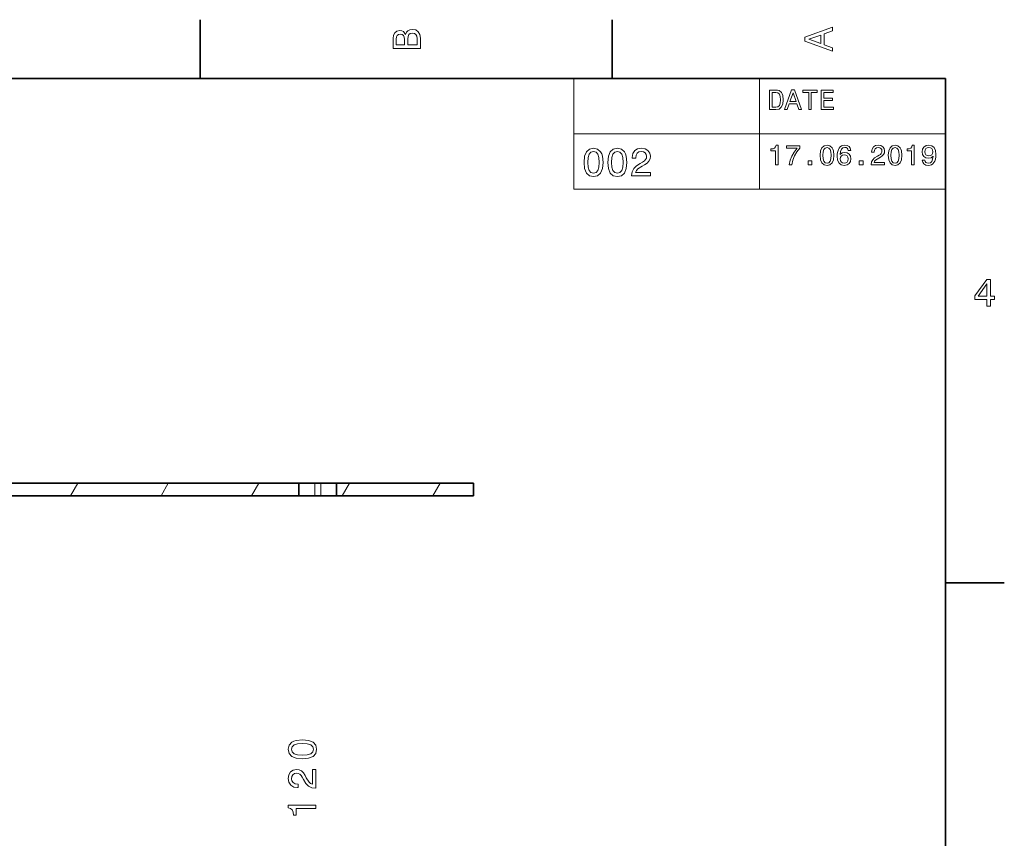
# Model space of a CAD drawing. Extents: x 0 to 420, y 0 to 297.
# Tile 32 of 32: x 292 to 418, y 190 to 294. Entities that reach past the tile are written whole.
import ezdxf

# ---------------------------------------------------------------- set-up
doc = ezdxf.new("R2010")
doc.units = 0

msp = doc.modelspace()

# ---------------------------------------------------------------- linework, layer by layer
at = {"color": 7, "lineweight": 35}
for p, q in [((315, 287), (315, 294.5)), ((367.5, 287), (367.5, 294.5)), ((410, 287), (10, 287)), ((410, 10), (410, 287)), ((286.598511, 235.407654), (293.401489, 235.407654)), ((293.10968, 235.409653), (292.5, 235.409653)), ((292.5, 235.407654), (292.5, 235.409653)), ((293.401489, 235.409653), (293.10968, 235.409653)), ((293.401489, 235.409653), (327.600006, 235.409653)), ((293.401489, 235.409653), (293.401489, 235.407654)), ((297.350006, 235.41066), (297.350006, 235.407654)), ((297.350006, 235.41066), (299.450012, 235.41066)), ((297.350006, 235.407654), (299.450012, 235.407654)), ((299.450012, 235.41066), (299.450012, 235.407654)), ((300.549988, 235.41066), (300.549988, 235.407654)), ((300.549988, 235.41066), (302.649994, 235.41066)), ((300.549988, 235.407654), (302.649994, 235.407654)), ((302.649994, 235.41066), (302.649994, 235.407654)), ((318.049988, 235.407654), (318.049988, 235.41066)), ((318.049988, 235.41066), (318.600006, 235.41066)), ((318.600006, 235.41066), (319.39502, 235.41066)), ((318.600006, 235.407654), (318.600006, 235.41066)), ((319.39502, 235.41066), (319.494995, 235.41066)), ((319.39502, 235.407654), (319.39502, 235.41066)), ((319.494995, 235.407654), (319.494995, 235.41066)), ((319.684998, 235.41066), (320.350006, 235.41066)), ((319.684998, 235.407654), (319.684998, 235.41066)), ((320.350006, 235.41066), (321.25, 235.41066)), ((320.350006, 235.407654), (320.350006, 235.41066)), ((321.25, 235.41066), (322.049988, 235.41066)), ((321.25, 235.407654), (321.25, 235.41066)), ((322.049988, 235.407654), (322.049988, 235.41066)), ((329.600006, 235.409653), (327.600006, 235.409653)), ((327.600006, 233.807648), (327.600006, 235.409653)), ((330.399994, 235.409653), (329.600006, 235.409653)), ((332.399994, 235.409653), (330.399994, 235.409653)), ((332.399994, 235.409653), (349.826996, 235.409653)), ((332.399994, 233.807648), (332.399994, 235.409653)), ((337.350006, 235.41066), (337.350006, 235.407654)), ((337.350006, 235.41066), (339.450012, 235.41066)), ((337.350006, 235.407654), (339.450012, 235.407654)), ((339.450012, 235.41066), (339.450012, 235.407654)), ((340.549988, 235.41066), (340.549988, 235.407654)), ((340.549988, 235.41066), (342.649994, 235.41066)), ((340.549988, 235.407654), (342.649994, 235.407654)), ((342.649994, 235.41066), (342.649994, 235.407654)), ((349.826996, 233.807648), (349.826996, 235.409653)), ((232, 233.807648), (327.600006, 233.807648)), ((329.600006, 233.807648), (327.600006, 233.807648)), ((329.600006, 233.807648), (330.399994, 233.807648)), ((332.399994, 233.807648), (330.399994, 233.807648)), ((332.399994, 233.807648), (349.826996, 233.807648)), ((410, 222.699997), (417.5, 222.699997))]:
    msp.add_line(p, q, dxfattribs=at)
at = {"color": 7, "lineweight": 13}
for p, q in [((362.628235, 287), (410, 287)), ((362.628235, 287), (362.628235, 272.906342)), ((386.314117, 287), (386.314117, 272.906342)), ((410, 287), (410, 272.906342)), ((362.628235, 279.953156), (410, 279.953156)), ((362.628235, 272.906342), (410, 272.906342)), ((293.10968, 235.407654), (293.10968, 235.409653)), ((298.238403, 235.407654), (298.240112, 235.41066)), ((298.46936, 233.807648), (299.394257, 235.409653)), ((299.393097, 235.407654), (299.394836, 235.41066)), ((301.702515, 235.407654), (301.704224, 235.41066)), ((310.016357, 233.807648), (310.941284, 235.409653)), ((321.563354, 233.807648), (322.488281, 235.409653)), ((329.600006, 235.409653), (329.600006, 233.807648)), ((330.399994, 235.409653), (330.399994, 233.807648)), ((333.110352, 233.807648), (334.035278, 235.409653)), ((337.49823, 235.407654), (337.499939, 235.41066)), ((338.652924, 235.407654), (338.654663, 235.41066)), ((340.962311, 235.407654), (340.96405, 235.41066)), ((342.117035, 235.407654), (342.118744, 235.41066)), ((344.657349, 233.807648), (345.582275, 235.409653))]:
    msp.add_line(p, q, dxfattribs=at)
for points in [[(341.192017, 292.630402), (340.899506, 292.983429), (340.70282, 293.074219), (340.460754, 293.104462), (340.082489, 293.03891), (339.810181, 292.842224), (339.643738, 292.524506), (339.583221, 292.080688), (339.583221, 290.835022), (343.083221, 290.835022), (343.083221, 292.151306), (343.012604, 292.620331), (342.805847, 292.968292), (342.478027, 293.18515), (342.034241, 293.260803), (341.736694, 293.215424), (341.489563, 293.094391), (341.308014, 292.897705)], [(341.035675, 291.984863), (341.035675, 291.299011), (340.001801, 291.299011), (340.001801, 292.025208), (340.032074, 292.297546), (340.122833, 292.489197), (340.279175, 292.605194), (340.511169, 292.645538), (340.743164, 292.600159), (340.904541, 292.479126), (341.005402, 292.272339)], [(342.664642, 292.095825), (342.664642, 291.299011), (341.45929, 291.299011), (341.45929, 292.050446), (341.494598, 292.368164), (341.600525, 292.595093), (341.782074, 292.731262), (342.044312, 292.776672), (342.321686, 292.731262), (342.513336, 292.605194), (342.629333, 292.393372)], [(395.583221, 290.466858), (395.583221, 290.930847), (394.554413, 291.299011), (394.554413, 292.695984), (395.583221, 293.064117), (395.583221, 293.538177), (392.078186, 292.257202), (392.078186, 291.742798)], [(394.125732, 291.460388), (392.582489, 292), (394.125732, 292.539642)], [(388.394806, 285.530975), (387.562683, 285.530975), (387.562683, 283.030975), (388.394806, 283.030975), (388.787476, 283.110229), (389.079254, 283.351593), (389.259369, 283.744232), (389.324219, 284.280975), (389.266571, 284.828522), (389.194519, 285.044678), (389.093658, 285.21756), (388.80188, 285.451721), (388.610962, 285.509369)], [(388.369598, 285.231995), (388.643372, 285.177948), (388.830688, 285.012238), (388.942352, 284.716858), (388.978394, 284.280975), (388.938751, 283.859497), (388.827087, 283.564117), (388.636169, 283.387604), (388.369598, 283.329956), (387.897705, 283.329956), (387.897705, 285.231995)], [(389.471893, 283.030975), (389.803314, 283.030975), (390.066284, 283.765839), (391.064117, 283.765839), (391.327087, 283.030975), (391.66571, 283.030975), (390.750702, 285.534576), (390.38327, 285.534576)], [(390.181549, 284.072052), (390.566986, 285.174347), (390.952454, 284.072052)], [(392.569885, 283.030975), (392.901306, 283.030975), (392.901306, 285.228394), (393.657776, 285.228394), (393.657776, 285.530975), (391.809784, 285.530975), (391.809784, 285.228394), (392.569885, 285.228394)], [(394.147705, 283.030975), (395.732697, 283.030975), (395.732697, 283.333557), (394.479095, 283.333557), (394.479095, 284.180115), (395.595825, 284.180115), (395.595825, 284.479095), (394.479095, 284.479095), (394.479095, 285.228394), (395.703888, 285.228394), (395.703888, 285.530975), (394.147705, 285.530975)], [(363.930817, 276.306183), (364.00647, 275.514404), (364.2435, 274.949554), (364.621765, 274.606628), (365.14624, 274.495667), (365.66571, 274.606628), (366.043945, 274.949554), (366.27594, 275.514404), (366.356628, 276.306183), (366.27594, 277.092926), (366.180115, 277.405609), (366.043945, 277.662811), (365.66571, 278.005737), (365.14624, 278.121735), (364.621765, 278.005737), (364.2435, 277.657776), (364.00647, 277.092926)], [(364.414978, 276.306183), (364.455322, 276.916412), (364.58139, 277.355164), (364.80835, 277.612366), (365.14624, 277.703156), (365.479095, 277.612366), (365.706055, 277.355164), (365.832123, 276.916412), (365.872467, 276.306183), (365.832123, 275.690918), (365.706055, 275.252136), (365.479095, 274.994934), (365.14624, 274.90921), (364.80835, 274.994934), (364.58139, 275.252136), (364.455322, 275.690918)], [(366.966858, 276.306183), (367.042511, 275.514404), (367.279541, 274.949554), (367.657776, 274.606628), (368.182281, 274.495667), (368.701721, 274.606628), (369.079956, 274.949554), (369.311951, 275.514404), (369.392639, 276.306183), (369.311951, 277.092926), (369.216125, 277.405609), (369.079956, 277.662811), (368.701721, 278.005737), (368.182281, 278.121735), (367.657776, 278.005737), (367.279541, 277.657776), (367.042511, 277.092926)], [(367.450989, 276.306183), (367.491333, 276.916412), (367.617432, 277.355164), (367.84436, 277.612366), (368.182281, 277.703156), (368.515137, 277.612366), (368.742065, 277.355164), (368.868164, 276.916412), (368.908508, 276.306183), (368.868164, 275.690918), (368.742065, 275.252136), (368.515137, 274.994934), (368.182281, 274.90921), (367.84436, 274.994934), (367.617432, 275.252136), (367.491333, 275.690918)], [(369.987732, 274.596527), (372.393372, 274.596527), (372.393372, 275.030243), (370.492065, 275.030243), (370.597961, 275.267273), (370.779541, 275.463959), (371.339325, 275.822021), (371.636871, 275.973328), (371.969727, 276.190186), (372.206757, 276.442352), (372.342926, 276.739899), (372.393372, 277.077789), (372.307617, 277.501434), (372.070587, 277.83429), (371.707489, 278.046082), (371.238464, 278.121735), (370.754303, 278.036011), (370.386169, 277.798981), (370.149139, 277.420746), (370.068451, 276.921448), (370.068451, 276.850861), (370.527374, 276.850861), (370.527374, 276.891205), (370.572754, 277.234131), (370.708923, 277.486298), (370.925781, 277.647675), (371.213257, 277.703156), (371.505768, 277.65271), (371.722626, 277.526642), (371.863831, 277.329956), (371.914246, 277.082825), (371.878967, 276.850861), (371.783142, 276.654175), (371.621765, 276.482697), (371.399841, 276.33139), (371.102295, 276.170013), (370.608063, 275.85733), (370.260071, 275.524475), (370.053314, 275.121033), (369.987732, 274.611664)], [(388.333557, 275.984131), (388.661377, 275.984131), (388.661377, 278.502136), (388.416412, 278.502136), (388.351593, 278.28241), (388.221893, 278.134705), (388.023773, 278.048248), (387.75, 278.01944), (387.75, 277.763672), (388.333557, 277.763672)], [(390.066284, 275.984131), (390.430115, 275.984131), (390.548981, 276.578522), (390.757935, 277.13327), (391.053314, 277.648407), (391.438751, 278.131104), (391.438751, 278.430084), (389.72406, 278.430084), (389.72406, 278.102295), (391.092926, 278.102295), (390.696686, 277.615967), (390.397705, 277.108063), (390.188751, 276.567719)], [(394.036011, 277.205322), (394.090057, 276.63974), (394.259369, 276.236298), (394.529541, 275.991333), (394.904175, 275.912079), (395.275208, 275.991333), (395.54538, 276.236298), (395.71109, 276.63974), (395.768738, 277.205322), (395.71109, 277.767273), (395.642639, 277.990601), (395.54538, 278.174347), (395.275208, 278.419281), (394.904175, 278.502136), (394.529541, 278.419281), (394.259369, 278.170715), (394.090057, 277.767273)], [(394.381836, 277.205322), (394.410645, 277.641205), (394.500732, 277.95459), (394.662811, 278.138306), (394.904175, 278.203156), (395.141937, 278.138306), (395.304016, 277.95459), (395.394104, 277.641205), (395.422913, 277.205322), (395.394104, 276.765839), (395.304016, 276.452423), (395.141937, 276.268707), (394.904175, 276.207489), (394.662811, 276.268707), (394.500732, 276.452423), (394.410645, 276.765839)], [(397.937317, 277.810486), (397.868866, 278.102295), (397.710358, 278.31842), (397.465424, 278.455322), (397.148407, 278.502136), (396.935883, 278.476929), (396.752167, 278.408478), (396.590057, 278.296814), (396.453156, 278.138306), (396.345093, 277.940186), (396.265839, 277.698822), (396.215424, 277.414246), (396.201019, 277.093628), (396.258636, 276.582123), (396.43515, 276.21109), (396.719727, 275.987732), (397.108795, 275.912079), (397.458221, 275.976929), (397.724792, 276.14624), (397.897705, 276.412811), (397.958923, 276.751434), (397.897705, 277.093628), (397.731995, 277.356598), (397.476227, 277.522308), (397.15921, 277.579956), (396.816986, 277.507904), (396.561249, 277.302582), (396.615265, 277.698822), (396.73053, 277.983398), (396.907043, 278.15271), (397.152008, 278.210358), (397.332123, 278.181549), (397.469025, 278.105896), (397.559082, 277.979797), (397.605896, 277.810486)], [(400.530975, 275.984131), (402.249268, 275.984131), (402.249268, 276.293915), (400.891205, 276.293915), (400.966858, 276.463226), (401.096527, 276.603729), (401.496399, 276.859497), (401.708923, 276.96756), (401.946686, 277.122467), (402.115997, 277.302582), (402.213257, 277.515106), (402.249268, 277.75647), (402.188049, 278.059052), (402.018738, 278.296814), (401.759369, 278.44812), (401.424347, 278.502136), (401.078522, 278.440918), (400.815552, 278.271606), (400.64624, 278.001434), (400.588623, 277.644806), (400.588623, 277.59436), (400.916412, 277.59436), (400.916412, 277.623169), (400.948853, 277.868134), (401.046112, 278.048248), (401.201019, 278.163513), (401.406342, 278.203156), (401.615265, 278.167114), (401.770172, 278.077057), (401.871033, 277.936584), (401.907043, 277.760071), (401.881836, 277.59436), (401.813385, 277.453857), (401.69812, 277.33139), (401.539612, 277.223328), (401.327087, 277.108063), (400.97406, 276.884705), (400.725494, 276.646942), (400.57782, 276.358765), (400.530975, 275.994934)], [(402.710358, 277.205322), (402.764404, 276.63974), (402.933716, 276.236298), (403.203888, 275.991333), (403.578522, 275.912079), (403.949554, 275.991333), (404.219727, 276.236298), (404.385437, 276.63974), (404.443085, 277.205322), (404.385437, 277.767273), (404.316986, 277.990601), (404.219727, 278.174347), (403.949554, 278.419281), (403.578522, 278.502136), (403.203888, 278.419281), (402.933716, 278.170715), (402.764404, 277.767273)], [(403.056183, 277.205322), (403.085022, 277.641205), (403.175079, 277.95459), (403.337158, 278.138306), (403.578522, 278.203156), (403.816284, 278.138306), (403.978394, 277.95459), (404.068451, 277.641205), (404.09726, 277.205322), (404.068451, 276.765839), (403.978394, 276.452423), (403.816284, 276.268707), (403.578522, 276.207489), (403.337158, 276.268707), (403.175079, 276.452423), (403.085022, 276.765839)], [(405.682281, 275.984131), (406.010071, 275.984131), (406.010071, 278.502136), (405.765137, 278.502136), (405.700287, 278.28241), (405.570618, 278.134705), (405.372467, 278.048248), (405.098694, 278.01944), (405.098694, 277.763672), (405.682281, 277.763672)], [(407.051147, 276.603729), (407.105194, 276.319153), (407.260071, 276.099396), (407.505035, 275.962524), (407.829254, 275.912079), (408.041779, 275.937286), (408.232697, 276.002136), (408.394806, 276.1138), (408.531708, 276.272308), (408.639771, 276.470428), (408.719025, 276.715393), (408.765839, 276.996368), (408.783875, 277.320587), (408.722626, 277.828522), (408.546112, 278.199554), (408.265137, 278.422882), (407.879669, 278.502136), (407.526642, 278.437286), (407.260071, 278.264404), (407.087158, 277.997833), (407.029541, 277.662811), (407.087158, 277.316986), (407.25647, 277.054016), (407.508636, 276.888306), (407.829254, 276.83429), (408.167877, 276.90271), (408.423615, 277.111664), (408.365997, 276.711792), (408.250732, 276.427216), (408.074219, 276.257904), (407.832855, 276.203857), (407.645538, 276.229095), (407.508636, 276.30835), (407.418579, 276.434418), (407.382568, 276.603729)], [(407.378967, 277.666412), (407.414978, 277.88974), (407.515839, 278.066254), (407.674347, 278.177948), (407.879669, 278.21756), (408.092224, 278.177948), (408.254333, 278.066254), (408.355194, 277.893341), (408.394806, 277.670013), (408.355194, 277.443054), (408.254333, 277.273743), (408.088623, 277.169281), (407.868866, 277.13327), (407.670746, 277.169281), (407.515839, 277.273743), (407.414978, 277.439453)], [(392.48703, 275.984131), (392.984131, 275.984131), (392.984131, 276.520874), (392.48703, 276.520874)], [(397.609497, 276.747833), (397.569885, 276.520874), (397.469025, 276.347961), (397.306915, 276.232697), (397.105194, 276.196655), (396.892639, 276.232697), (396.73053, 276.34436), (396.626068, 276.517273), (396.593658, 276.744232), (396.629669, 276.96756), (396.73053, 277.136871), (396.89624, 277.244934), (397.119598, 277.284576), (397.314117, 277.244934), (397.469025, 277.140472), (397.569885, 276.971161)], [(398.992798, 275.984131), (399.489899, 275.984131), (399.489899, 276.520874), (398.992798, 276.520874)], [(415.277374, 257.966766), (415.731262, 257.966766), (415.731262, 258.834198), (416.23056, 258.834198), (416.23056, 259.237671), (415.731262, 259.237671), (415.731262, 261.391113), (415.272339, 261.391113), (413.739197, 259.278015), (413.739197, 258.834198), (415.277374, 258.834198)], [(414.162842, 259.237671), (415.277374, 260.806091), (415.277374, 259.237671)], [(328.040344, 200.249954), (328.832153, 200.325592), (329.396973, 200.562622), (329.739929, 200.940872), (329.850861, 201.465363), (329.739929, 201.984818), (329.396973, 202.363068), (328.832153, 202.595047), (328.040344, 202.675751), (327.253601, 202.595047), (326.940918, 202.499237), (326.683716, 202.363068), (326.340759, 201.984818), (326.224792, 201.465363), (326.340759, 200.940872), (326.688782, 200.562622), (327.253601, 200.325592)], [(328.040344, 200.7341), (327.430115, 200.774445), (326.991333, 200.900528), (326.734131, 201.127472), (326.643372, 201.465363), (326.734131, 201.798218), (326.991333, 202.025162), (327.430115, 202.151245), (328.040344, 202.191589), (328.65564, 202.151245), (329.09436, 202.025162), (329.351562, 201.798218), (329.437317, 201.465363), (329.351562, 201.127472), (329.09436, 200.900528), (328.65564, 200.774445)], [(329.75, 196.498795), (329.75, 198.904419), (329.316284, 198.904419), (329.316284, 197.003113), (329.079254, 197.109024), (328.882568, 197.290588), (328.524475, 197.850388), (328.373199, 198.147934), (328.156342, 198.480789), (327.904175, 198.717819), (327.606628, 198.853989), (327.268738, 198.904419), (326.845093, 198.81868), (326.512268, 198.58165), (326.300415, 198.218536), (326.224792, 197.749512), (326.310516, 197.265366), (326.547546, 196.897217), (326.925781, 196.660187), (327.425079, 196.579498), (327.495667, 196.579498), (327.495667, 197.038422), (327.455322, 197.038422), (327.112396, 197.083817), (326.860229, 197.219971), (326.698853, 197.436844), (326.643372, 197.724304), (326.693787, 198.016815), (326.819885, 198.233673), (327.016571, 198.374878), (327.263672, 198.425308), (327.495667, 198.390015), (327.692383, 198.294189), (327.863831, 198.132812), (328.015137, 197.910904), (328.176514, 197.613342), (328.489197, 197.11911), (328.822052, 196.771133), (329.225525, 196.564362), (329.734863, 196.498795)], [(329.75, 193.902542), (329.75, 194.361481), (326.224792, 194.361481), (326.224792, 194.018539), (326.53241, 193.927765), (326.739197, 193.746201), (326.860229, 193.468826), (326.900574, 193.085541), (327.258667, 193.085541), (327.258667, 193.902542)]]:
    msp.add_lwpolyline(points, close=True, dxfattribs=at)

doc.saveas('drawing.dxf')
